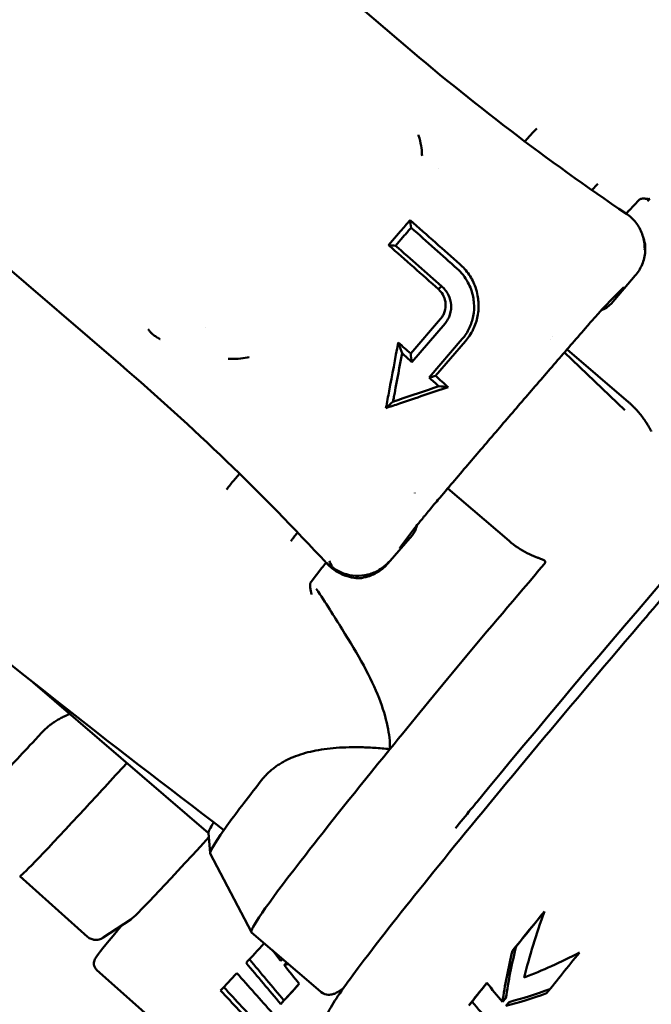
# Model space of a CAD drawing. Header units: millimetres. Extents: x 0 to 6049, y -120 to 1682.
# Tile 32 of 256: x 564 to 579, y 609 to 633. Entities that reach past the tile are written whole.
import ezdxf

# ---------------------------------------------------------------- set-up
doc = ezdxf.new("R2010")
doc.units = ezdxf.units.MM
doc.header["$LTSCALE"] = 2
doc.layers.add('Bemaßung (ISO)', color=7, linetype='Continuous', lineweight=25)
doc.layers.add('Sichtbar (ISO)', color=7, linetype='Continuous', lineweight=50)
doc.styles.add('Notiztext (DIN)', font='isocpeur.ttf')
doc.dimstyles.new('Standard (DIN)', dxfattribs={"dimscale": 2, "dimtxt": 3.5, "dimasz": 2.5, "dimexe": 2, "dimexo": 0.5, "dimgap": 0.5, "dimtad": 1, "dimrnd": 1e-08, "dimtxsty": 'Notiztext (DIN)', "dimcen": 0.09, "dimdle": 10, "dimclrd": 256, "dimclre": 256, "dimclrt": 256, "dimadec": 0, "dimazin": 0, "dimtfac": 1, "dimtmove": 0, "dimatfit": 3, "dimfxl": 1, "dimtolj": 1, "dimtzin": 0, "dimlwd": -1, "dimlwe": -1, "dimarcsym": 0})

# ---------------------------------------------------------------- blocks, each defined once
blk = doc.blocks.new('*D22')
at = {"layer": 'Bemaßung (ISO)', "transparency": 16777216}
for p, q in [((252.973, 717.98), (203.036, 717.98)), ((207.036, 595.722), (207.036, 712.98)), ((594.715, 590.722), (203.036, 590.722))]:
    blk.add_line(p, q, dxfattribs=at)
for points in [[(206.202, 712.98), (207.869, 712.98), (207.036, 717.98)], [(206.202, 595.722), (207.869, 595.722), (207.036, 590.722)]]:
    blk.add_solid(points, dxfattribs=at)
at = {"layer": 'Defpoints', "color": 0, "transparency": 16777216}
for p in [(207.036, 717.98), (253.973, 717.98), (595.715, 590.722)]:
    blk.add_point(p, dxfattribs=at)
at = {"layer": 'Bemaßung (ISO)', "transparency": 16777216, "insert": (197.636, 642.256), "char_height": 7, "attachment_point": 1, "rotation": 90, "style": 'Notiztext (DIN)'}
blk.add_mtext('\\A1;127,26', dxfattribs=at)

msp = doc.modelspace()

# ---------------------------------------------------------------- linework, layer by layer
at = {"layer": 'Sichtbar (ISO)'}
for p, q in [((564.243, 640.043), (573.047, 632.498)), ((566.304, 624.641), (556.653, 632.914)), ((576.105, 630.044), (576.221, 630.178)), ((574.006, 629.4), (574.006, 629.4)), ((578.628, 628.376), (578.876, 628.632)), ((573.089, 627.87), (572.801, 627.535)), ((573.189, 627.773), (572.972, 627.521)), ((578.777, 626.796), (578.192, 626.116)), ((574.011, 626.466), (574.085, 626.54)), ((578.157, 626.172), (578.495, 626.51)), ((568.369, 625.548), (568.369, 625.548)), ((574.063, 625.752), (573.337, 624.908)), ((573.365, 624.705), (574.169, 625.639)), ((576.772, 625.313), (576.772, 625.313)), ((574.588, 625.265), (573.783, 624.33)), ((573.941, 624.369), (574.667, 625.212)), ((576.724, 625.249), (576.724, 625.249)), ((578.527, 623.543), (577.062, 624.938)), ((577.125, 625.01), (578.614, 623.734)), ((569.009, 624.779), (569.008, 624.779)), ((569.434, 624.812), (569.434, 624.812)), ((569.04, 621.828), (569.189, 622.001)), ((575.722, 620.372), (574.235, 621.646)), ((570.598, 620.578), (570.596, 620.576)), ((573.08, 620.213), (573.44, 620.687)), ((572.785, 619.827), (573.37, 620.508)), ((570.925, 619.385), (571.185, 619.72)), ((572.073, 617.577), (572.073, 617.577)), ((568.441, 613.3), (564.191, 616.943)), ((564.245, 615.568), (564.391, 615.727)), ((569.582, 614.399), (569.714, 614.57)), ((565.442, 613.891), (565.295, 613.733)), ((568.44, 613.308), (568.478, 612.815)), ((568.48, 612.807), (569.477, 610.898)), ((570.784, 612.768), (570.652, 612.597)), ((565.506, 610.791), (563.862, 612.256)), ((566.557, 611.211), (565.885, 610.77)), ((571.151, 609.462), (569.48, 610.894)), ((575.801, 610.448), (575.892, 610.554)), ((570.193, 610.204), (570.233, 610.249)), ((570.271, 610.106), (570.327, 610.169)), ((565.727, 609.991), (567.591, 608.329)), ((571.706, 609.546), (571.608, 609.478)), ((570.186, 609.161), (570.265, 609.248)), ((574.746, 609.125), (574.824, 609.216)), ((575.562, 609.211), (575.644, 609.306)), ((575.643, 609.114), (575.725, 609.21))]:
    msp.add_line(p, q, dxfattribs=at)
for centre, major_axis, ratio, start_param, end_param in [((577.705, 628.816), (0.198, 0.225), 0.057085, 0.473376, 1.388583), ((578.458, 628.171), (0.195, 0.228), 0.031426, 0.472625, 1.000945), ((578.356, 627.952), (0.234, 0.325), 0.072709, 6.283181, 6.283459), ((535.164, 591.212), (-68.423, -19.862), 0.450211, 4.002597, 4.005555), ((572.641, 625.215), (-1.931, -1.641), 0.700891, 2.887152, 2.989725), ((578.354, 626.652), (0.141, -0.141), 0.926206, 0, 0.00008), ((567.849, 628.391), (15.159, -13.047), 0.049654, 1.243412, 1.26469), ((579.656, 619.031), (-8.33, -9.718), 0.031426, 4.0468, 5.27603), ((567.65, 628.166), (-14.99, 12.88), 0.059007, 4.372412, 4.389518), ((527.234, 579.208), (59.266, -9.354), 0.998208, 0.902079, 1.017911), ((567.816, 628.352), (15.17, -13.033), 0.052043, 1.17845, 1.200285), ((567.662, 628.164), (-14.966, 12.862), 0.058779, 4.324885, 4.342092), ((574.107, 624.115), (0.847, -0.077), 0.004994, 4.607232, 4.874356), ((573.805, 620.525), (-4.074, -1.908), 0.737899, 4.561297, 4.573585), ((569.043, 621.805), (-0.192, -0.231), 0.055612, 4.660327, 5.707739), ((571.352, 619.908), (0.195, 0.228), 0.031426, 1.875187, 2.56702), ((574.395, 620.015), (7.852, 8.809), 0.012497, 4.415572, 4.415603), ((570.886, 623.142), (-7.985, -8.958), 0.012497, 0.330104, 0.574622), ((579.059, 622.034), (-9.629, -11.234), 0.031426, 5.378274, 5.708613), ((573.631, 623.229), (-9.846, -11.045), 0.012497, 0.574622, 0.741072), ((576.293, 621.914), (-7.81, -9.111), 0.031426, 5.708613, 5.95313), ((579.656, 619.031), (-8.33, -9.718), 0.031426, 5.298138, 5.354459), ((579.656, 619.031), (-8.33, -9.718), 0.031426, 5.27603, 5.298138), ((572.379, 621.811), (-8.517, -9.555), 0.012497, 6.278186, 6.857808), ((576.027, 622.142), (-7.582, -8.845), 0.031426, 6.063827, 6.251739), ((576.293, 621.914), (-7.81, -9.111), 0.031426, 5.95313, 6.270608), ((574.395, 620.015), (-7.852, -8.809), 0.012497, 0.04666, 0.697722), ((577.81, 620.613), (-8.33, -9.718), 0.031426, 5.708613, 6.283185), ((581.906, 617.102), (8.623, 10.06), 0.031426, 2.199923, 2.320176), ((581.906, 617.102), (-8.558, -9.984), 0.031426, 5.348101, 5.454362), ((585.465, 614.052), (-8.317, -10.321), 0.485471, 5.326789, 5.479151), ((576.408, 618.22), (8.817, 9.891), 0.012497, 3.770334, 3.849052), ((585.332, 614.166), (-8.216, -10.275), 0.519366, 5.436637, 5.557994), ((693.515, 712.164), (-77.494, -140.648), 0.974559, 5.895911, 5.897954), ((585.332, 614.166), (-8.278, -10.353), 0.519366, 5.444044, 5.563797), ((578.729, 619.826), (-8.994, -9.739), 0.507188, 0.808094, 0.941241), ((582.885, 616.263), (-8.623, -10.06), 0.031426, 5.36073, 5.486916), ((602.024, 595.387), (-46.31, 42.23), 0.211123, 0.995603, 1.019918), ((602.024, 595.387), (-45.961, 41.911), 0.211123, 0.990677, 1.015213), ((579.778, 615.216), (-8.497, -10.174), 0.475703, 5.559139, 5.566128), ((573.435, 620.87), (-9.274, -9.476), 0.597672, 0.72709, 0.73704), ((697.278, 715.278), (-79.859, -144.942), 0.974559, 5.898728, 5.902343), ((576.408, 618.22), (8.817, 9.891), 0.012497, 3.642005, 3.726091), ((768.312, 791.51), (-123.096, -240.561), 0.980072, 5.917933, 5.922812), ((788.215, 817.05), (-137.857, -269.445), 0.980071, 5.936378, 5.940718), ((577.371, 617.362), (-8.817, -9.891), 0.012497, 0.604426, 0.687749), ((577.371, 617.362), (8.75, 9.816), 0.012497, 3.750724, 3.820073), ((581.906, 617.102), (8.623, 10.06), 0.031426, 2.428113, 2.512901), ((581.906, 617.102), (-8.558, -9.984), 0.031426, 5.578635, 5.649528), ((697.316, 713.174), (-67.229, -145.833), 0.983217, 5.840833, 5.844622), ((790.725, 819.746), (-139.583, -272.822), 0.980071, 5.937174, 5.941468), ((578.883, 619.693), (-9.054, -9.686), 0.553627, 0.723067, 0.820135), ((578.883, 619.693), (-8.986, -9.612), 0.553627, 0.728839, 0.826403), ((607.949, 594.78), (-47.188, 41.364), 0.209276, 0.990099, 1.014572)]:
    msp.add_ellipse(centre, major_axis=major_axis, ratio=ratio, start_param=start_param, end_param=end_param, dxfattribs=at)
for points, knots in [([(571.782, 641.585), (573.517, 640.098), (575.237, 638.604), (579.262, 635.047), (581.572, 632.957), (583.835, 630.844)], [0.424644, 0.424644, 0.424644, 0.424644, 1.124107, 1.124107, 2.067982, 2.067982, 2.067982, 2.067982]), ([(576.394, 630.361), (576.382, 630.35), (576.367, 630.335), (576.349, 630.317), (576.331, 630.298), (576.31, 630.276), (576.288, 630.253), (576.267, 630.229), (576.243, 630.204), (576.221, 630.178)], [0, 0, 0, 0, 0.333333, 0.333333, 0.333333, 0.666667, 0.666667, 0.666667, 1, 1, 1, 1]), ([(573.523, 630.207), (573.532, 630.179), (573.565, 630.065), (573.603, 629.879), (573.611, 629.752), (573.611, 629.696)], [0.7103913, 0.7103913, 0.7103913, 0.7103913, 0.75, 0.875, 1, 1, 1, 1]), ([(588.634, 628.787), (588.597, 628.819), (588.55, 628.834), (588.469, 628.842), (588.44, 628.834), (588.339, 628.801), (588.302, 628.769), (588.117, 628.628), (587.94, 628.464), (587.337, 627.868), (586.836, 627.343), (585.616, 626.026), (584.902, 625.238), (583.328, 623.473), (582.469, 622.497), (580.691, 620.455), (579.773, 619.389), (577.97, 617.275), (577.086, 616.228), (575.441, 614.256), (574.681, 613.333), (573.359, 611.703), (572.799, 610.997), (571.934, 609.87), (571.632, 609.454), (571.415, 609.109), (571.376, 609.042), (571.335, 608.949), (571.324, 608.921), (571.313, 608.857), (571.31, 608.831), (571.322, 608.758), (571.344, 608.705), (571.388, 608.666)], [3.192567, 3.192567, 3.192567, 3.192567, 3.214385, 3.214385, 3.243462, 3.243462, 3.33973, 3.33973, 3.555315, 3.555315, 3.881751, 3.881751, 4.202703, 4.202703, 4.523028, 4.523028, 4.843205, 4.843205, 5.163362, 5.163362, 5.483589, 5.483589, 5.804108, 5.804108, 6.126178, 6.126178, 6.230168, 6.230168, 6.282164, 6.282164, 6.308162, 6.308162, 6.334159, 6.334159, 6.334159, 6.334159]), ([(578.876, 628.632), (578.88, 628.636), (578.885, 628.64), (578.897, 628.647), (578.903, 628.65), (578.91, 628.652)], [0.000001, 0.000001, 0.000001, 0.000001, 0.004173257, 0.004173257, 0.008344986, 0.008344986, 0.008344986, 0.008344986]), ([(578.91, 628.652), (578.918, 628.655), (578.927, 628.658), (578.936, 628.659), (578.944, 628.66), (578.952, 628.661), (578.96, 628.661), (578.961, 628.661), (578.962, 628.661), (578.963, 628.661), (578.972, 628.662), (578.981, 628.662), (578.989, 628.661), (578.995, 628.661), (579.001, 628.661), (579.006, 628.661), (579.009, 628.66), (579.011, 628.66), (579.014, 628.66), (579.022, 628.659), (579.029, 628.659), (579.036, 628.658), (579.039, 628.658), (579.042, 628.657), (579.044, 628.657), (579.049, 628.657), (579.053, 628.656), (579.057, 628.656), (579.064, 628.655), (579.07, 628.654), (579.076, 628.654), (579.082, 628.653), (579.088, 628.652), (579.094, 628.652), (579.099, 628.651), (579.104, 628.651), (579.109, 628.651), (579.114, 628.651), (579.118, 628.651), (579.122, 628.652), (579.125, 628.653), (579.128, 628.654), (579.131, 628.656)], [0, 0, 0, 0, 0.090909, 0.090909, 0.090909, 0.170817, 0.170817, 0.170817, 0.181818, 0.181818, 0.181818, 0.272727, 0.272727, 0.272727, 0.334014, 0.334014, 0.334014, 0.363636, 0.363636, 0.363636, 0.454545, 0.454545, 0.454545, 0.488607, 0.488607, 0.488607, 0.545455, 0.545455, 0.545455, 0.636364, 0.636364, 0.636364, 0.727273, 0.727273, 0.727273, 0.818182, 0.818182, 0.818182, 0.909091, 0.909091, 0.909091, 1, 1, 1, 1]), ([(579.131, 628.656), (579.125, 628.651), (579.12, 628.646), (579.114, 628.641), (579.108, 628.635), (579.102, 628.628), (579.095, 628.621), (579.089, 628.614), (579.082, 628.607), (579.075, 628.598)], [0, 0, 0, 0, 0.333333, 0.333333, 0.333333, 0.666667, 0.666667, 0.666667, 1, 1, 1, 1]), ([(578.59, 628.276), (578.676, 628.214), (578.753, 628.137), (578.877, 627.966), (578.925, 627.87), (578.99, 627.67), (579.007, 627.563), (579.007, 627.442), (579.007, 627.427), (579.006, 627.412)], [0, 0, 0, 0, 0.03190011, 0.03190011, 0.06335085, 0.06335085, 0.09516299, 0.09516299, 0.09971235, 0.09971235, 0.09971235, 0.09971235]), ([(573.089, 627.87), (573.128, 627.916), (573.167, 627.961), (573.245, 628.051), (573.283, 628.095), (573.321, 628.139)], [0.000001, 0.000001, 0.000001, 0.000001, 0.01799395, 0.01799395, 0.03598978, 0.03598978, 0.03598978, 0.03598978]), ([(573.189, 627.773), (573.215, 627.804), (573.241, 627.834), (573.294, 627.895), (573.321, 627.926), (573.347, 627.956)], [0.00000146, 0.00000146, 0.00000146, 0.00000146, 0.01220467, 0.01220467, 0.02440637, 0.02440637, 0.02440637, 0.02440637]), ([(573.321, 628.139), (573.528, 627.957), (573.734, 627.776), (574.138, 627.42), (574.335, 627.245), (574.531, 627.071)], [0.0000039, 0.0000039, 0.0000039, 0.0000039, 0.0844703, 0.0844703, 0.166418, 0.166418, 0.166418, 0.166418]), ([(573.347, 627.956), (573.539, 627.786), (573.73, 627.617), (574.099, 627.289), (574.278, 627.129), (574.455, 626.97)], [0.0000021, 0.0000021, 0.0000021, 0.0000021, 0.0786666, 0.0786666, 0.1532313, 0.1532313, 0.1532313, 0.1532313]), ([(579.017, 627.542), (579.027, 627.436), (579.019, 627.325), (578.969, 627.115), (578.926, 627.013), (578.842, 626.877), (578.811, 626.835), (578.777, 626.796)], [0, 0, 0, 0, 0.03419469, 0.03419469, 0.06698247, 0.06698247, 0.08253408, 0.08253408, 0.08253408, 0.08253408]), ([(574.455, 626.97), (574.51, 626.923), (574.56, 626.871), (574.65, 626.757), (574.69, 626.696), (574.724, 626.632)], [-0.0454646, -0.0454646, -0.0454646, -0.0454646, -0.02283604, -0.02283604, -0.000001, -0.000001, -0.000001, -0.000001]), ([(574.906, 626.514), (574.868, 626.621), (574.817, 626.723), (574.719, 626.869), (574.681, 626.917), (574.606, 627.001), (574.569, 627.037), (574.531, 627.071)], [-0.07050161, -0.07050161, -0.07050161, -0.07050161, -0.03512408, -0.03512408, -0.01593657, -0.01593657, -0.00000178, -0.00000178, -0.00000178, -0.00000178]), ([(574.169, 625.639), (574.195, 625.67), (574.219, 625.704), (574.258, 625.775), (574.274, 625.812), (574.318, 625.947), (574.319, 626.03), (574.31, 626.168), (574.289, 626.248), (574.235, 626.363), (574.21, 626.403), (574.153, 626.477), (574.121, 626.51), (574.085, 626.54)], [-0.08560963, -0.08560963, -0.08560963, -0.08560963, -0.07865969, -0.07865969, -0.07176779, -0.07176779, -0.05445849, -0.05445849, -0.02927173, -0.02927173, -0.01471031, -0.01471031, -0.00000151, -0.00000151, -0.00000151, -0.00000151]), ([(574.667, 625.212), (574.735, 625.292), (574.799, 625.385), (574.901, 625.598), (574.936, 625.705), (574.98, 625.93), (574.986, 626.047), (574.972, 626.253), (574.955, 626.373), (574.906, 626.514)], [0.000001, 0.000001, 0.000001, 0.000001, 0.0316021, 0.0316021, 0.0602893, 0.0602893, 0.0905187, 0.0905187, 0.1136224, 0.1136224, 0.1136224, 0.1136224]), ([(578.501, 626.516), (578.501, 626.516), (578.501, 626.516), (578.5, 626.515), (578.499, 626.514), (578.496, 626.511), (578.496, 626.511), (578.495, 626.51)], [0.031821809, 0.031821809, 0.031821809, 0.031821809, 0.032339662, 0.032339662, 0.035968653, 0.035968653, 0.036997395, 0.036997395, 0.036997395, 0.036997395]), ([(574.011, 626.466), (574.073, 626.411), (574.111, 626.351), (574.163, 626.241), (574.179, 626.176), (574.185, 626.065), (574.184, 625.997), (574.147, 625.888), (574.134, 625.858), (574.102, 625.802), (574.084, 625.776), (574.063, 625.752)], [0.00000133, 0.00000133, 0.00000133, 0.00000133, 0.02611145, 0.02611145, 0.0564824, 0.0564824, 0.07725326, 0.07725326, 0.08518531, 0.08518531, 0.09315292, 0.09315292, 0.09315292, 0.09315292]), ([(574.8, 626.462), (574.847, 626.332), (574.863, 626.221), (574.878, 626.031), (574.873, 625.923), (574.833, 625.715), (574.801, 625.618), (574.712, 625.432), (574.656, 625.344), (574.588, 625.265)], [-0.1210532, -0.1210532, -0.1210532, -0.1210532, -0.095834, -0.095834, -0.0625345, -0.0625345, -0.0314358, -0.0314358, -0.000001, -0.000001, -0.000001, -0.000001]), ([(568.812, 613.374), (566.048, 615.465), (563.297, 617.629), (558.049, 621.868), (555.513, 623.972), (552.977, 626.115)], [0.000001, 0.000001, 0.000001, 0.000001, 1.062132, 1.062132, 2.083497, 2.083497, 2.083497, 2.083497]), ([(578.157, 626.172), (578.131, 626.146), (578.093, 626.107), (578.001, 626.008), (577.944, 625.945), (577.813, 625.8), (577.738, 625.715), (577.645, 625.608), (577.63, 625.59), (577.614, 625.572)], [0, 0, 0, 0, 0.0323667, 0.0323667, 0.0672298, 0.0672298, 0.1044209, 0.1044209, 0.1117443, 0.1117443, 0.1117443, 0.1117443]), ([(578.192, 626.116), (578.159, 626.077), (578.12, 626.044), (578.041, 625.994), (578.001, 625.975), (577.96, 625.962)], [0, 0, 0, 0, 0.01511569, 0.01511569, 0.02822541, 0.02822541, 0.02822541, 0.02822541]), ([(577.614, 625.572), (577.377, 625.3), (577.137, 625.024), (576.656, 624.469), (576.414, 624.189), (575.93, 623.627), (575.687, 623.345), (575.202, 622.779), (574.96, 622.496), (574.477, 621.931), (574.237, 621.648), (573.998, 621.367)], [4.5197954, 4.5197954, 4.5197954, 4.5197954, 4.5968328, 4.5968328, 4.6738703, 4.6738703, 4.7509077, 4.7509077, 4.8279451, 4.8279451, 4.9049826, 4.9049826, 4.9049826, 4.9049826]), ([(566.975, 625.501), (566.977, 625.499), (566.978, 625.496), (566.98, 625.494), (566.994, 625.471), (567.012, 625.448), (567.033, 625.426), (567.036, 625.422), (567.04, 625.419), (567.043, 625.415), (567.063, 625.395), (567.086, 625.375), (567.11, 625.357), (567.111, 625.356), (567.112, 625.355), (567.113, 625.354), (567.137, 625.336), (567.163, 625.319), (567.19, 625.302), (567.194, 625.299), (567.199, 625.297), (567.203, 625.294)], [0, 0, 0, 0, 0.0287712, 0.0287712, 0.0287712, 0.3333333, 0.3333333, 0.3333333, 0.3835172, 0.3835172, 0.3835172, 0.6666667, 0.6666667, 0.6666667, 0.6783517, 0.6783517, 0.6783517, 0.9537191, 0.9537191, 0.9537191, 1, 1, 1, 1]), ([(567.218, 625.285), (567.216, 625.286), (567.213, 625.288), (567.208, 625.291), (567.206, 625.292), (567.203, 625.294)], [-0.001797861, -0.001797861, -0.001797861, -0.001797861, -0.000901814, -0.000901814, -0.000000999, -0.000000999, -0.000000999, -0.000000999]), ([(567.267, 625.256), (567.262, 625.259), (567.256, 625.262), (567.251, 625.265), (567.245, 625.269), (567.24, 625.272), (567.235, 625.275), (567.23, 625.278), (567.224, 625.281), (567.218, 625.285)], [0, 0, 0, 0, 0.333333, 0.333333, 0.333333, 0.666667, 0.666667, 0.666667, 1, 1, 1, 1]), ([(573.035, 625.177), (573.045, 625.148), (573.055, 625.119), (573.066, 625.09), (573.076, 625.062), (573.086, 625.033), (573.096, 625.004), (573.107, 624.976), (573.117, 624.947), (573.127, 624.918)], [0, 0, 0, 0, 0.333333, 0.333333, 0.333333, 0.666667, 0.666667, 0.666667, 1, 1, 1, 1]), ([(569.422, 624.825), (569.361, 624.809), (569.222, 624.784), (569.041, 624.777), (568.929, 624.78), (568.911, 624.781)], [0, 0, 0, 0, 0.125, 0.25, 0.2730086, 0.2730086, 0.2730086, 0.2730086]), ([(593.53, 624.737), (593.481, 624.736), (593.454, 624.724), (593.309, 624.663), (593.23, 624.586), (592.806, 624.201), (592.373, 623.763), (591.263, 622.587), (590.604, 621.869), (589.113, 620.214), (588.282, 619.278), (586.53, 617.28), (585.609, 616.218), (583.771, 614.077), (582.854, 612.998), (581.117, 610.931), (580.296, 609.944), (578.834, 608.16), (578.193, 607.363), (577.154, 606.041), (576.758, 605.517), (576.376, 604.973), (576.285, 604.834), (576.194, 604.673), (576.172, 604.629), (576.147, 604.555), (576.138, 604.529), (576.136, 604.445), (576.147, 604.366), (576.215, 604.31)], [3.220267, 3.220267, 3.220267, 3.220267, 3.255976, 3.255976, 3.434708, 3.434708, 3.776393, 3.776393, 4.097927, 4.097927, 4.418358, 4.418358, 4.738561, 4.738561, 5.058713, 5.058713, 5.378901, 5.378901, 5.699273, 5.699273, 6.02047, 6.02047, 6.177589, 6.177589, 6.256149, 6.256149, 6.295428, 6.295428, 6.334708, 6.334708, 6.334708, 6.334708]), ([(572.737, 623.588), (572.75, 623.658), (572.763, 623.728), (572.789, 623.867), (572.802, 623.935), (572.815, 624.003)], [0.00000104, 0.00000104, 0.00000104, 0.00000104, 0.02204085, 0.02204085, 0.04308806, 0.04308806, 0.04308806, 0.04308806]), ([(573.063, 623.7), (573.009, 623.681), (572.955, 623.663), (572.846, 623.626), (572.791, 623.607), (572.737, 623.588)], [0.00000102, 0.00000102, 0.00000102, 0.00000102, 0.01757215, 0.01757215, 0.03498409, 0.03498409, 0.03498409, 0.03498409]), ([(572.907, 623.743), (572.91, 623.757), (572.913, 623.771), (572.919, 623.799), (572.922, 623.814), (572.925, 623.828)], [0.000002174, 0.000002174, 0.000002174, 0.000002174, 0.004410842, 0.004410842, 0.008807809, 0.008807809, 0.008807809, 0.008807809]), ([(572.975, 623.766), (572.967, 623.763), (572.96, 623.761), (572.952, 623.758), (572.945, 623.756), (572.937, 623.753), (572.93, 623.75), (572.922, 623.748), (572.915, 623.745), (572.907, 623.743)], [0.0000006, 0.0000006, 0.0000006, 0.0000006, 0.3333333, 0.3333333, 0.3333333, 0.6666667, 0.6666667, 0.6666667, 0.9998943, 0.9998943, 0.9998943, 0.9998943]), ([(578.614, 623.734), (578.632, 623.718), (578.65, 623.702), (578.668, 623.686), (578.692, 623.664), (578.716, 623.642), (578.738, 623.62), (578.746, 623.612), (578.753, 623.604), (578.761, 623.597), (578.79, 623.567), (578.818, 623.537), (578.844, 623.508), (578.876, 623.471), (578.905, 623.435), (578.932, 623.4), (578.959, 623.364), (578.984, 623.33), (579.007, 623.297), (579.009, 623.293), (579.011, 623.29), (579.013, 623.287), (579.033, 623.257), (579.051, 623.228), (579.069, 623.199), (579.075, 623.189), (579.082, 623.178), (579.088, 623.167), (579.1, 623.147), (579.111, 623.127), (579.121, 623.108), (579.132, 623.088), (579.143, 623.068), (579.154, 623.049), (579.158, 623.041), (579.163, 623.032), (579.168, 623.024)], [0, 0, 0, 0, 0.0596935, 0.0596935, 0.0596935, 0.1428571, 0.1428571, 0.1428571, 0.1713612, 0.1713612, 0.1713612, 0.2857143, 0.2857143, 0.2857143, 0.4285714, 0.4285714, 0.4285714, 0.5714286, 0.5714286, 0.5714286, 0.585128, 0.585128, 0.585128, 0.7142857, 0.7142857, 0.7142857, 0.7640124, 0.7640124, 0.7640124, 0.8571429, 0.8571429, 0.8571429, 0.9557038, 0.9557038, 0.9557038, 1, 1, 1, 1]), ([(573.998, 621.367), (573.916, 621.271), (573.835, 621.175), (573.69, 621), (573.624, 620.919), (573.516, 620.785), (573.472, 620.729), (573.44, 620.687)], [0, 0, 0, 0, 0.038438, 0.038438, 0.0761867, 0.0761867, 0.1117516, 0.1117516, 0.1117516, 0.1117516]), ([(570.596, 620.576), (570.574, 620.55), (570.552, 620.523), (570.531, 620.497), (570.51, 620.471), (570.491, 620.445), (570.474, 620.423), (570.457, 620.401), (570.442, 620.381), (570.431, 620.366)], [0, 0, 0, 0, 0.333333, 0.333333, 0.333333, 0.666667, 0.666667, 0.666667, 1, 1, 1, 1]), ([(573.482, 620.741), (573.473, 620.694), (573.457, 620.646), (573.417, 620.569), (573.395, 620.537), (573.37, 620.508)], [0.00113664, 0.00113664, 0.00113664, 0.00113664, 0.01597372, 0.01597372, 0.02747794, 0.02747794, 0.02747794, 0.02747794]), ([(576.509, 619.932), (576.491, 619.939), (576.472, 619.946), (576.426, 619.963), (576.404, 619.971), (576.301, 620.01), (576.231, 620.041), (576.001, 620.158), (575.855, 620.257), (575.722, 620.372)], [0.00000304, 0.00000304, 0.00000304, 0.00000304, 0.00588551, 0.00588551, 0.01304437, 0.01304437, 0.03702456, 0.03702456, 0.08919816, 0.08919816, 0.08919816, 0.08919816]), ([(573.08, 620.213), (573.076, 620.208), (573.073, 620.203), (573.069, 620.197), (573.067, 620.195), (573.067, 620.195)], [0, 0, 0, 0, 0.00480605, 0.00480605, 0.009089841, 0.009089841, 0.009089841, 0.009089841]), ([(572.061, 619.468), (571.994, 619.473), (571.924, 619.484), (571.775, 619.523), (571.695, 619.552), (571.554, 619.624), (571.494, 619.662), (571.389, 619.743), (571.345, 619.783), (571.305, 619.826)], [0.000001, 0.000001, 0.000001, 0.000001, 0.02507799, 0.02507799, 0.05318282, 0.05318282, 0.07540115, 0.07540115, 0.09332952, 0.09332952, 0.09332952, 0.09332952]), ([(571.451, 619.724), (571.441, 619.742), (571.431, 619.76), (571.421, 619.778), (571.412, 619.797), (571.402, 619.815), (571.393, 619.834), (571.384, 619.853), (571.376, 619.873), (571.367, 619.893)], [0, 0, 0, 0, 0.3333333, 0.3333333, 0.3333333, 0.6666667, 0.6666667, 0.6666667, 1, 1, 1, 1]), ([(571.451, 619.724), (571.529, 619.668), (571.618, 619.621), (571.712, 619.588), (571.806, 619.554), (571.905, 619.535), (572.003, 619.53), (572.102, 619.525), (572.199, 619.534), (572.295, 619.558), (572.3, 619.559), (572.304, 619.56), (572.309, 619.561), (572.4, 619.585), (572.489, 619.621), (572.571, 619.671), (572.624, 619.703), (572.674, 619.74), (572.721, 619.781), (572.75, 619.807), (572.778, 619.835), (572.803, 619.864)], [0, 0, 0, 0, 0.2, 0.2, 0.2, 0.4, 0.4, 0.4, 0.6, 0.6, 0.6, 0.609334, 0.609334, 0.609334, 0.8, 0.8, 0.8, 0.922218, 0.922218, 0.922218, 1, 1, 1, 1]), ([(572.785, 619.827), (572.721, 619.754), (572.646, 619.688), (572.483, 619.582), (572.393, 619.54), (572.231, 619.49), (572.159, 619.475), (572.088, 619.468)], [0, 0, 0, 0, 0.02923646, 0.02923646, 0.0587311, 0.0587311, 0.08134039, 0.08134039, 0.08134039, 0.08134039]), ([(576.573, 619.813), (575.888, 619.008), (575.214, 618.22), (573.95, 616.701), (573.364, 615.983), (572.833, 615.332)], [-0.6426389, -0.6426389, -0.6426389, -0.6426389, -0.3206351, -0.3206351, -0.0000028, -0.0000028, -0.0000028, -0.0000028]), ([(576.598, 619.854), (576.598, 619.857), (576.599, 619.859), (576.599, 619.865), (576.599, 619.868), (576.598, 619.875), (576.596, 619.88), (576.589, 619.889), (576.583, 619.895), (576.568, 619.906), (576.556, 619.912), (576.534, 619.923), (576.521, 619.928), (576.509, 619.932)], [-0.01315702, -0.01315702, -0.01315702, -0.01315702, -0.01223073, -0.01223073, -0.01129068, -0.01129068, -0.00969771, -0.00969771, -0.00731934, -0.00731934, -0.00392166, -0.00392166, -0.00000304, -0.00000304, -0.00000304, -0.00000304]), ([(576.598, 619.854), (576.593, 619.841), (576.586, 619.829), (576.576, 619.817), (576.575, 619.815), (576.573, 619.813)], [-0.905693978, -0.905693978, -0.905693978, -0.905693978, -0.901521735, -0.901521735, -0.90078546, -0.90078546, -0.90078546, -0.90078546]), ([(570.904, 619.343), (570.899, 619.324), (570.898, 619.304), (570.899, 619.259), (570.902, 619.234), (570.906, 619.209)], [-0.02060318, -0.02060318, -0.02060318, -0.02060318, -0.01078085, -0.01078085, -0.000001, -0.000001, -0.000001, -0.000001]), ([(570.904, 619.343), (570.906, 619.351), (570.909, 619.358), (570.916, 619.372), (570.92, 619.379), (570.925, 619.385)], [0.000001, 0.000001, 0.000001, 0.000001, 0.004222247, 0.004222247, 0.008444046, 0.008444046, 0.008444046, 0.008444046]), ([(570.906, 619.209), (570.909, 619.195), (570.911, 619.181), (570.914, 619.166), (570.916, 619.161), (570.917, 619.156), (570.918, 619.151), (570.92, 619.142), (570.922, 619.132), (570.925, 619.121), (570.927, 619.112), (570.93, 619.102), (570.932, 619.092), (570.934, 619.087), (570.935, 619.081), (570.937, 619.075)], [0, 0, 0, 0, 0.333333, 0.333333, 0.333333, 0.443747, 0.443747, 0.443747, 0.666667, 0.666667, 0.666667, 0.879411, 0.879411, 0.879411, 1, 1, 1, 1]), ([(565.727, 609.991), (565.707, 610.009), (565.69, 610.032), (565.669, 610.076), (565.664, 610.098), (565.658, 610.137), (565.659, 610.154), (565.664, 610.188), (565.668, 610.202), (565.682, 610.242), (565.69, 610.254), (565.771, 610.392), (565.932, 610.584), (566.263, 610.981), (566.296, 611.021), (566.331, 611.063)], [0.0510236, 0.0510236, 0.0510236, 0.0510236, 0.0561627, 0.0561627, 0.0617813, 0.0617813, 0.0688731, 0.0688731, 0.0807112, 0.0807112, 0.114198, 0.114198, 0.4142879, 0.4142879, 0.4467431, 0.4467431, 0.4467431, 0.4467431]), ([(565.506, 610.791), (565.533, 610.767), (565.564, 610.748), (565.627, 610.723), (565.657, 610.717), (565.713, 610.713), (565.736, 610.715), (565.78, 610.722), (565.798, 610.728), (565.829, 610.739), (565.841, 610.745), (565.86, 610.755), (565.868, 610.759), (565.878, 610.765), (565.881, 610.768), (565.885, 610.77)], [6.23216176, 6.23216176, 6.23216176, 6.23216176, 6.23666415, 6.23666415, 6.2415879, 6.2415879, 6.24749349, 6.24749349, 6.25518188, 6.25518188, 6.26451382, 6.26451382, 6.27384575, 6.27384575, 6.27882142, 6.27882142, 6.27882142, 6.27882142]), ([(571.608, 609.478), (571.594, 609.469), (571.58, 609.46), (571.55, 609.442), (571.535, 609.433), (571.499, 609.416), (571.478, 609.407), (571.423, 609.392), (571.388, 609.384), (571.288, 609.39), (571.222, 609.407), (571.16, 609.455), (571.156, 609.458), (571.151, 609.462)], [6.1145992, 6.1145992, 6.1145992, 6.1145992, 6.1381216, 6.1381216, 6.161644, 6.161644, 6.1851665, 6.1851665, 6.2086889, 6.2086889, 6.230436, 6.230436, 6.2322113, 6.2322113, 6.2322113, 6.2322113])]:
    msp.add_open_spline(points, degree=3, knots=knots, dxfattribs=at)
for points in [[(573.047, 632.498), (574.801, 630.993), (576.646, 629.587), (578.563, 628.295)], [(578.563, 628.295), (578.572, 628.289), (578.581, 628.283), (578.589, 628.277)], [(573.321, 628.139), (573.33, 628.078), (573.339, 628.017), (573.347, 627.956)], [(579.015, 627.555), (579.004, 627.621), (578.987, 627.688), (578.963, 627.755)], [(574.011, 626.466), (573.612, 626.82), (573.208, 627.177), (572.801, 627.535)], [(572.972, 627.521), (573.346, 627.192), (573.718, 626.864), (574.085, 626.54)], [(579.015, 627.555), (579.016, 627.551), (579.017, 627.546), (579.017, 627.542)], [(579.006, 627.412), (579.006, 627.412), (579.006, 627.412), (579.006, 627.412)], [(572.815, 624.003), (572.888, 624.394), (572.961, 624.785), (573.035, 625.177)], [(572.95, 623.959), (573.009, 624.278), (573.068, 624.598), (573.127, 624.918)], [(573.337, 624.908), (573.346, 624.84), (573.356, 624.773), (573.365, 624.705)], [(573.783, 624.33), (573.836, 624.343), (573.889, 624.356), (573.941, 624.369)], [(574.018, 624.119), (573.688, 624.007), (573.357, 623.896), (573.027, 623.784)], [(572.925, 623.828), (572.934, 623.871), (572.942, 623.915), (572.95, 623.959)], [(574.243, 624.098), (573.851, 623.966), (573.457, 623.833), (573.063, 623.7)], [(572.737, 623.588), (572.795, 623.641), (572.852, 623.693), (572.907, 623.743)], [(578.527, 623.543), (578.527, 623.543), (578.528, 623.543), (578.528, 623.543)], [(573.436, 621.534), (573.436, 621.534), (573.436, 621.534), (573.436, 621.533)], [(571.301, 619.849), (571.316, 619.834), (571.348, 619.804), (571.398, 619.763), (571.433, 619.737), (571.451, 619.724)], [(572.088, 619.468), (572.079, 619.467), (572.07, 619.467), (572.061, 619.468)], [(572.569, 616.569), (572.474, 616.813), (572.225, 617.34), (571.685, 618.224), (571.276, 618.876), (571.05, 619.214)], [(572.774, 615.891), (572.73, 616.097), (572.664, 616.324), (572.569, 616.569)], [(572.834, 615.347), (572.837, 615.512), (572.816, 615.692), (572.774, 615.891)], [(572.833, 615.332), (572.833, 615.337), (572.833, 615.342), (572.834, 615.347)]]:
    msp.add_open_spline(points, degree=3, dxfattribs=at)
for points, weights in [([(564.391, 615.727), (564.662, 616.018), (565.076, 616.184)], [1.04287233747, 1.04287233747, 1.04002477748]), ([(569.714, 614.57), (570.492, 615.572), (572.833, 615.332)], [1.04287233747, 1.04287233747, 1.01389642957])]:
    msp.add_rational_spline(points, weights, degree=2, dxfattribs=at)

# ---------------------------------------------------------------- dimensions: what is measured, and where the dimension line sits
at = {"layer": 'Bemaßung (ISO)'}
dim = msp.add_linear_dim(base=(207.036, 717.98), p1=(595.715, 590.722), p2=(253.973, 717.98), angle=90, dimstyle='Standard (DIN)', override={"dimgap": 0.5, "dimdec": 2, "dimtol": 0, "dimlim": 0, "dimtp": 0, "dimtm": 0, "dimtdec": 2, "dimtofl": 0, "dimatfit": 1}, dxfattribs=at)
dim.commit()
dim.dimension.update_dxf_attribs({"geometry": '*D22', "text_midpoint": (207.036, 654.331), "dimtype": 160})

doc.saveas('drawing.dxf')
